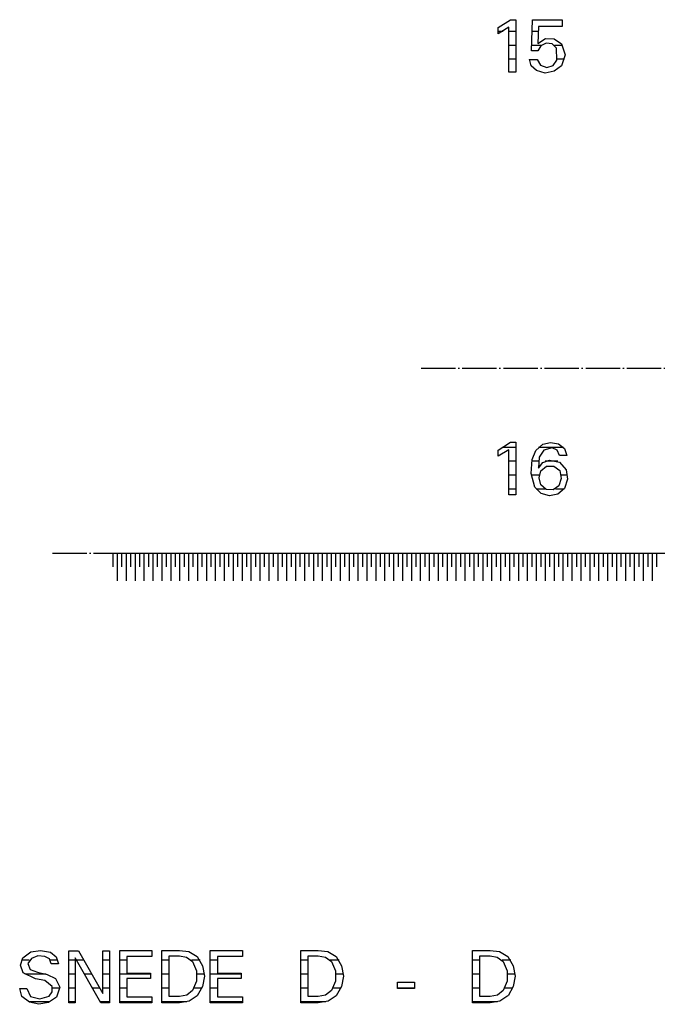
# Model space of a CAD drawing. Extents: x -37450 to 20409, y -12428 to 23550.
# Tile 44 of 55: x -2481 to 2168, y -11896 to -4718. Entities that reach past the tile are written whole.
import ezdxf

# ---------------------------------------------------------------- set-up
doc = ezdxf.new("R2010")
doc.units = 0
doc.header["$MEASUREMENT"] = 0
doc.linetypes.add('DASHDOT', pattern=[300, 250, -25, 0, -25])
doc.linetypes.add('DOT', pattern=[50, 0, -50])
for name, color, linetype in [('LAYER01', 7, 'CONTINUOUS'), ('LAYER05', 7, 'CONTINUOUS'), ('LAYER107', 2, 'DOT'), ('LAYER11', 3, 'CONTINUOUS')]:
    doc.layers.add(name, color=color, linetype=linetype)

msp = doc.modelspace()

# ---------------------------------------------------------------- linework, layer by layer
at = {"layer": 'LAYER01', "color": 1, "linetype": 'DASHDOT'}
for p, q in [((445.7494, -7258.0002), (7517.5606, -7258.0002)), ((-2242.25235, -8608.00095), (3965.7486, -8608.00095))]:
    msp.add_line(p, q, dxfattribs=at)
at = {"layer": 'LAYER05', "color": 3, "linetype": 'Continuous'}
for p, q in [((1008.43565, -4775.04655), (1098.3982, -4717.7971)), ((1098.3735, -4717.8295), (1137.1855, -4717.8295)), ((1137.1855, -4717.8295), (1137.1855, -5101.0952)), ((1249.81125, -4945.51545), (1257.9364, -4718.09425)), ((1257.9364, -4718.09425), (1366.24975, -4718.09425)), ((1366.24975, -4718.09425), (1474.56065, -4718.09425)), ((1474.56065, -4718.09425), (1474.56065, -4767.7204)), ((1008.43565, -4798.2193), (1008.43565, -4775.04655)), ((1008.43565, -4820.01685), (1008.43565, -4798.2193)), ((1086.12395, -4773.00035), (1008.53215, -4819.9795)), ((1086.12395, -5101.0952), (1086.12395, -4773.00035)), ((1302.93625, -4767.7204), (1296.81025, -4890.32975)), ((1474.56065, -4767.7204), (1302.93625, -4767.7204)), ((1296.81025, -4890.32975), (1352.00855, -4855.56795)), ((1352.00855, -4855.56795), (1417.12085, -4857.1537)), ((1417.12085, -4857.1537), (1470.4981, -4894.4813)), ((1296.81025, -4945.51545), (1249.81125, -4945.51545)), ((1318.5135, -4907.2132), (1296.84735, -4945.55015)), ((1358.1321, -4887.9963), (1318.5135, -4907.2132)), ((1401.7563, -4894.76585), (1358.1321, -4887.9963)), ((1433.6852, -4925.07895), (1401.7563, -4894.76585)), ((1435.74865, -5012.95355), (1433.7199, -4925.11635)), ((1470.4981, -4894.42175), (1495.15555, -4974.12645)), ((1236.8121, -5006.82985), (1291.998, -5006.82985)), ((1249.6109, -5055.0537), (1236.81955, -5006.8077)), ((1291.998, -5006.82985), (1316.5144, -5048.56375)), ((1407.7883, -5052.43835), (1435.76105, -5012.9017)), ((1495.15555, -4974.12645), (1470.4957, -5053.83375)), ((1286.56235, -5088.5784), (1249.6109, -5055.0537)), ((1351.20945, -5106.46135), (1286.5945, -5088.62305)), ((1316.5144, -5048.56375), (1361.48455, -5066.2468)), ((1416.85115, -5094.0487), (1351.20945, -5106.46135)), ((1361.48455, -5066.2468), (1407.7883, -5052.43835)), ((1470.4981, -5053.8288), (1416.85115, -5094.0487)), ((1137.1855, -5101.0952), (1086.12395, -5101.0952)), ((1008.43565, -7856.04705), (1098.3982, -7798.7976)), ((1098.3735, -7798.82965), (1137.1855, -7798.82965)), ((1137.1855, -7798.82965), (1137.1855, -8182.09535)), ((1281.468, -7859.8648), (1333.1481, -7812.91275)), ((1333.1852, -7812.90815), (1390.06845, -7799.3271)), ((1390.06845, -7799.3271), (1447.0853, -7810.9955)), ((1447.18665, -7811.04735), (1490.44725, -7843.70575)), ((1008.43565, -7879.2198), (1008.43565, -7856.04705)), ((1008.43565, -7901.017), (1008.43565, -7879.2198)), ((1086.12395, -7854.00085), (1008.53215, -7900.9804)), ((1086.12395, -8182.09535), (1086.12395, -7854.00085)), ((1255.4351, -7924.46975), (1281.468, -7859.8648)), ((1341.1297, -7855.66635), (1306.4397, -7907.05645)), ((1400.99925, -7839.1266), (1341.1297, -7855.66635)), ((1438.61865, -7856.4827), (1400.9968, -7839.10445)), ((1455.8734, -7894.09485), (1438.61865, -7856.4827)), ((1480.74855, -7894.59455), (1455.8734, -7894.09485)), ((1507.6871, -7895.1416), (1480.74855, -7894.59455)), ((1490.44725, -7843.70575), (1507.65745, -7895.1584)), ((1248.77215, -8026.8257), (1255.4573, -7924.44535)), ((1302.7482, -7986.3434), (1334.1675, -7947.22975)), ((1306.4372, -7906.99995), (1302.79275, -7986.4868)), ((1334.1675, -7947.22975), (1381.19115, -7929.8836)), ((1381.2481, -7929.908), (1454.2207, -7943.15185)), ((1454.2207, -7943.15185), (1503.5083, -7998.7015)), ((1275.87405, -8125.2815), (1248.77215, -8026.8257)), ((1305.6875, -8057.64085), (1319.52545, -8006.90385)), ((1319.49825, -8006.90615), (1360.9873, -7973.47565)), ((1360.9873, -7973.47565), (1414.1939, -7972.9309)), ((1414.1939, -7972.9309), (1456.3138, -8005.4466)), ((1456.3113, -8005.5008), (1467.5638, -8062.1567)), ((1503.49835, -7998.65725), (1514.4044, -8068.1862)), ((1319.56005, -8108.4381), (1305.6875, -8057.64085)), ((1357.12015, -8142.92985), (1319.5774, -8108.49685)), ((1467.5638, -8062.1567), (1449.9528, -8117.2386)), ((1514.4044, -8068.1862), (1492.43145, -8135.26995)), ((1137.1855, -8182.09535), (1086.12395, -8182.09535)), ((1320.426, -8171.00145), (1275.84675, -8125.3563)), ((1381.4534, -8189.61715), (1320.426, -8171.00145)), ((1408.06045, -8146.37605), (1357.12015, -8142.92985)), ((1443.9183, -8176.6304), (1381.4534, -8189.61715)), ((1449.93545, -8117.2653), (1408.06045, -8146.37605)), ((1492.4983, -8135.1883), (1443.9183, -8176.6304))]:
    msp.add_line(p, q, dxfattribs=at)
at = {"layer": 'LAYER05', "color": 2, "linetype": 'Continuous'}
for p, q in [((1043.4572, -4804.2366), (1008.43565, -4804.2366)), ((1137.1855, -4804.2366), (1086.12395, -4804.2366)), ((1301.11285, -4804.2366), (1254.8586, -4804.2366)), ((1137.1855, -4905.3032), (1086.12395, -4905.3032)), ((1320.62645, -4905.3032), (1251.24875, -4905.3032)), ((1477.24265, -4905.3032), (1417.62305, -4905.3032)), ((1137.1855, -5006.3698), (1086.12395, -5006.3698)), ((1491.42445, -5006.3698), (1437.8196, -5006.3698)), ((1137.1855, -7836.22665), (1046.8196, -7836.22665)), ((1484.4474, -7836.22665), (1301.68925, -7836.22665)), ((1137.1855, -7937.29325), (1086.12395, -7937.29325)), ((1302.0505, -7937.29325), (1252.70605, -7937.29325)), ((1442.1914, -7937.29325), (1351.67705, -7937.29325)), ((1137.1855, -8038.35755), (1086.12395, -8038.35755)), ((1307.17945, -8038.35755), (1250.17995, -8038.35755)), ((1513.83535, -8038.35755), (1465.6414, -8038.35755)), ((1137.1855, -8139.42415), (1086.12395, -8139.42415)), ((1347.33, -8139.42415), (1285.24115, -8139.42415)), ((1489.3833, -8139.42415), (1426.4187, -8139.42415))]:
    msp.add_line(p, q, dxfattribs=at)
at = {"layer": 'LAYER107', "color": 1, "linetype": 'DOT'}
msp.add_line((2014.74955, -7258.0002), (1875.7492, -7258.0002), dxfattribs=at)
at = {"layer": 'LAYER107', "color": 5, "linetype": 'Continuous'}
for p, q in [((-2475.0675, -11611.7447), (-2458.5079, -11557.1579)), ((-2458.5005, -11557.07855), (-2400.4074, -11514.85365)), ((-2400.3134, -11514.8453), (-2328.2934, -11502.88465)), ((-2348.1533, -11543.6264), (-2395.45175, -11561.24495)), ((-2297.87615, -11546.6881), (-2348.1533, -11543.6264)), ((-2328.2934, -11502.88465), (-2256.23875, -11515.57845)), ((-2263.4014, -11564.36615), (-2297.82925, -11546.6873)), ((-2256.31295, -11515.5327), (-2215.62555, -11550.31585)), ((-2215.62555, -11550.31585), (-2197.46035, -11600.77055)), ((-2121.3133, -11711.20375), (-2121.3133, -11505.5794)), ((-2121.3133, -11505.5794), (-2050.68875, -11505.5794)), ((-2050.68875, -11505.5794), (-1874.81365, -11817.1417)), ((-1874.81365, -11817.1417), (-1874.81365, -11505.5794)), ((-1874.81365, -11505.5794), (-1824.93975, -11505.5794)), ((-1824.93975, -11505.5794), (-1824.93975, -11885.00135)), ((-1751.44005, -11690.4381), (-1751.44005, -11503.50115)), ((-1751.44005, -11503.50115), (-1516.75205, -11503.50115)), ((-1516.75205, -11547.11), (-1699.50025, -11547.11)), ((-1699.50025, -11547.11), (-1699.50025, -11668.28155)), ((-1516.75205, -11503.50115), (-1516.75205, -11547.11)), ((-1443.25245, -11713.282), (-1443.25245, -11503.50115)), ((-1443.25245, -11503.50115), (-1316.5017, -11503.50115)), ((-1391.3151, -11713.282), (-1391.3151, -11542.9535)), ((-1391.3151, -11542.9535), (-1316.5017, -11542.9535)), ((-1316.5017, -11503.50115), (-1246.7084, -11512.2383)), ((-1316.5017, -11542.9535), (-1263.8815, -11552.4437)), ((-1263.8815, -11552.4437), (-1220.9055, -11584.60465)), ((-1246.7084, -11512.2383), (-1185.7404, -11547.0772)), ((-1185.6884, -11547.11), (-1147.2945, -11614.7217)), ((-1090.8146, -11690.4381), (-1090.8146, -11503.50115)), ((-1090.8146, -11503.50115), (-856.1266, -11503.50115)), ((-856.1266, -11547.11), (-1038.8773, -11547.11)), ((-1038.8773, -11547.11), (-1038.8773, -11668.28155)), ((-856.1266, -11503.50115), (-856.1266, -11547.11)), ((-430.18915, -11713.282), (-430.18915, -11503.50115)), ((-430.18915, -11503.50115), (-303.5002, -11503.50115)), ((-378.25175, -11713.282), (-378.25175, -11542.9535)), ((-378.25175, -11542.9535), (-303.5002, -11542.9535)), ((-303.5002, -11503.50115), (-233.64505, -11512.23375)), ((-303.5002, -11542.9535), (-250.81565, -11552.4399)), ((-250.81565, -11552.4399), (-207.95595, -11584.46275)), ((-233.64505, -11512.23375), (-172.67705, -11547.07335)), ((-172.62755, -11547.11), (-134.2485, -11614.70565)), ((821.81045, -11713.282), (821.81045, -11503.50115)), ((821.81045, -11503.50115), (948.4993, -11503.50115)), ((873.74785, -11713.282), (873.74785, -11542.9535)), ((873.74785, -11542.9535), (948.4993, -11542.9535)), ((948.4993, -11503.50115), (1018.357, -11512.23375)), ((948.4993, -11542.9535), (1001.1839, -11552.4399)), ((1001.1839, -11552.4399), (1044.04355, -11584.46275)), ((1018.357, -11512.23375), (1079.325, -11547.07335)), ((1079.3745, -11547.11), (1117.7683, -11614.7217)), ((-2456.3776, -11665.7814), (-2475.0675, -11611.7447)), ((-2395.50115, -11561.23505), (-2420.26995, -11599.41635)), ((-2420.26995, -11599.41635), (-2405.1405, -11642.28365)), ((-2250.06315, -11600.68815), (-2263.4014, -11564.36615)), ((-2223.0652, -11600.68815), (-2250.06315, -11600.68815)), ((-2197.43805, -11600.68815), (-2223.0652, -11600.68815)), ((-1889.37645, -11885.00135), (-2075.6256, -11558.18865)), ((-2075.6256, -11558.18865), (-2075.6256, -11885.00135)), ((-1221.002, -11584.5009), (-1191.03755, -11652.7092)), ((-1147.2945, -11614.7217), (-1134.0207, -11691.1255)), ((-207.9386, -11584.5009), (-177.9742, -11652.7092)), ((-134.2485, -11614.70565), (-120.9747, -11691.1255)), ((1044.0609, -11584.5009), (1074.02535, -11652.7092)), ((1117.7683, -11614.7217), (1131.0422, -11691.1255)), ((-2366.37555, -11709.40705), (-2456.32325, -11665.8882)), ((-2405.1899, -11642.23555), (-2351.7954, -11663.03025)), ((-2351.877, -11663.0165), (-2281.2523, -11678.23565)), ((-2281.2523, -11678.23565), (-2218.92855, -11707.3242)), ((-1751.44005, -11885.00135), (-1751.44005, -11690.4381)), ((-1699.50025, -11668.28155), (-1527.1262, -11668.28155)), ((-1527.1262, -11668.28155), (-1527.1262, -11709.1263)), ((-1191.03755, -11652.7092), (-1191.03755, -11727.4811)), ((-1134.0207, -11691.1255), (-1147.2945, -11767.53005)), ((-1090.8146, -11885.00135), (-1090.8146, -11690.4381)), ((-1038.8773, -11668.28155), (-866.50065, -11668.28155)), ((-866.50065, -11668.28155), (-866.50065, -11709.1263)), ((-177.9742, -11652.7092), (-177.9742, -11727.4811)), ((-120.9747, -11691.1255), (-134.2485, -11767.5461)), ((1074.02535, -11652.7092), (1074.02535, -11727.4811)), ((1131.0422, -11691.1255), (1117.7683, -11767.53005)), ((-2297.87615, -11722.56315), (-2366.37555, -11709.40705)), ((-2243.8135, -11765.4854), (-2297.83895, -11722.53645)), ((-2243.1776, -11805.0392), (-2243.83085, -11765.4579)), ((-2218.93845, -11707.3288), (-2189.16435, -11771.7209)), ((-2189.12735, -11771.7201), (-2212.63925, -11844.3779)), ((-2121.3133, -11885.00135), (-2121.3133, -11711.20375)), ((-1527.1262, -11709.1263), (-1699.50025, -11709.1263)), ((-1699.50025, -11709.1263), (-1699.50025, -11841.37575)), ((-1443.25245, -11885.00135), (-1443.25245, -11713.282)), ((-1391.3151, -11839.2975), (-1391.3151, -11713.282)), ((-1191.03755, -11727.4811), (-1220.99705, -11795.68175)), ((-1147.2945, -11767.53005), (-1185.55725, -11834.98)), ((-866.50065, -11709.1263), (-1038.8773, -11709.1263)), ((-1038.8773, -11709.1263), (-1038.8773, -11841.37575)), ((-430.18915, -11885.00135), (-430.18915, -11713.282)), ((-378.25175, -11839.2975), (-378.25175, -11713.282)), ((-177.9742, -11727.4811), (-207.9337, -11795.6833)), ((-134.2485, -11767.5461), (-172.7463, -11835.28595)), ((274.6247, -11782.09535), (274.6247, -11735.70405)), ((274.6247, -11735.70405), (325.18645, -11735.70405)), ((325.18645, -11735.70405), (397.1249, -11735.70405)), ((397.1249, -11735.70405), (397.1249, -11782.09535)), ((821.81045, -11885.00135), (821.81045, -11713.282)), ((873.74785, -11839.2975), (873.74785, -11713.282)), ((1074.02535, -11727.4811), (1044.06585, -11795.68175)), ((1117.7683, -11767.53005), (1079.50565, -11834.98)), ((-2480.62685, -11782.09535), (-2428.6894, -11782.09535)), ((-2465.3761, -11840.2664), (-2480.61445, -11782.06175)), ((-2408.53005, -11881.0959), (-2465.4825, -11840.1932)), ((-2428.6894, -11782.09535), (-2401.6594, -11840.2832)), ((-2401.68915, -11840.2664), (-2333.52375, -11856.89165)), ((-2333.52375, -11856.89165), (-2265.83845, -11837.34285)), ((-2212.68865, -11844.4229), (-2270.903, -11883.36565)), ((-2265.9399, -11837.3909), (-2243.1776, -11805.0392)), ((-1699.50025, -11841.37575), (-1516.75205, -11841.37575)), ((-1516.75205, -11841.37575), (-1516.75205, -11885.00135)), ((-1316.5017, -11839.2975), (-1391.3151, -11839.2975)), ((-1263.2159, -11829.4632), (-1316.52155, -11839.2853)), ((-1221.002, -11795.68785), (-1263.2159, -11829.4632)), ((-1185.6884, -11835.141), (-1245.8128, -11873.79075)), ((-1038.8773, -11841.37575), (-856.1266, -11841.37575)), ((-856.1266, -11841.37575), (-856.1266, -11885.00135)), ((-303.5002, -11839.2975), (-378.25175, -11839.2975)), ((-250.1526, -11829.4632), (-303.45815, -11839.2853)), ((-207.9386, -11795.68785), (-250.1526, -11829.4632)), ((-172.62755, -11835.141), (-232.7494, -11873.79)), ((397.1249, -11782.09535), (274.6247, -11782.09535)), ((948.4993, -11839.2975), (873.74785, -11839.2975)), ((1001.847, -11829.4632), (948.54135, -11839.2853)), ((1044.0609, -11795.68785), (1001.847, -11829.4632)), ((1079.3745, -11835.141), (1019.2501, -11873.79075)), ((-2340.0852, -11896.3394), (-2408.53005, -11881.0959)), ((-2270.903, -11883.36565), (-2340.0852, -11896.3394)), ((-2075.6256, -11885.00135), (-2121.3133, -11885.00135)), ((-1824.93975, -11885.00135), (-1889.37645, -11885.00135)), ((-1516.75205, -11885.00135), (-1751.44005, -11885.00135)), ((-1316.5017, -11885.00135), (-1443.25245, -11885.00135)), ((-1245.8128, -11873.79075), (-1316.55615, -11884.99525)), ((-856.1266, -11885.00135), (-1090.8146, -11885.00135)), ((-303.5002, -11885.00135), (-430.18915, -11885.00135)), ((-232.7494, -11873.79), (-303.4928, -11884.99375)), ((948.4993, -11885.00135), (821.81045, -11885.00135)), ((1019.2501, -11873.79075), (948.50675, -11884.99525))]:
    msp.add_line(p, q, dxfattribs=at)
at = {"layer": 'LAYER107', "color": 2, "linetype": 'Continuous'}
for p, q in [((-2411.1353, -11575.67825), (-2468.48125, -11575.67825)), ((-2202.792, -11575.67825), (-2255.73885, -11575.67825)), ((-2075.6256, -11575.67825), (-2121.3133, -11575.67825)), ((-2011.11965, -11575.67825), (-2065.65725, -11575.67825)), ((-1824.93975, -11575.67825), (-1874.81365, -11575.67825)), ((-1699.50025, -11575.67825), (-1751.44005, -11575.67825)), ((-1391.3151, -11575.67825), (-1443.25245, -11575.67825)), ((-1165.6453, -11575.67825), (-1229.1914, -11575.67825)), ((-1038.8773, -11575.67825), (-1090.8146, -11575.67825)), ((-378.25175, -11575.67825), (-430.18915, -11575.67825)), ((-152.5894, -11575.67825), (-216.12315, -11575.67825)), ((873.74785, -11575.67825), (821.81045, -11575.67825)), ((1099.4176, -11575.67825), (1035.87635, -11575.67825)), ((-2288.17255, -11676.74485), (-2443.7496, -11676.74485)), ((-2075.6256, -11676.74485), (-2121.3133, -11676.74485)), ((-1954.0682, -11676.74485), (-2008.0616, -11676.74485)), ((-1824.93975, -11676.74485), (-1874.81365, -11676.74485)), ((-1527.1262, -11676.74485), (-1751.44005, -11676.74485)), ((-1391.3151, -11676.74485), (-1443.25245, -11676.74485)), ((-1134.47845, -11676.74485), (-1187.6381, -11676.74485)), ((-866.50065, -11676.74485), (-1090.8146, -11676.74485)), ((-378.25175, -11676.74485), (-430.18915, -11676.74485)), ((-121.42995, -11676.74485), (-174.58705, -11676.74485)), ((873.74785, -11676.74485), (821.81045, -11676.74485)), ((1130.58445, -11676.74485), (1077.4248, -11676.74485)), ((-2188.46415, -11777.81145), (-2240.9113, -11777.81145)), ((-2075.6256, -11777.81145), (-2121.3133, -11777.81145)), ((-1897.0167, -11777.81145), (-1950.4633, -11777.81145)), ((-1824.93975, -11777.81145), (-1874.81365, -11777.81145)), ((-1699.50025, -11777.81145), (-1751.44005, -11777.81145)), ((-1391.3151, -11777.81145), (-1443.25245, -11777.81145)), ((-1151.26065, -11777.81145), (-1209.73475, -11777.81145)), ((-1038.8773, -11777.81145), (-1090.8146, -11777.81145)), ((-378.25175, -11777.81145), (-430.18915, -11777.81145)), ((-138.20965, -11777.81145), (-196.6763, -11777.81145)), ((397.1249, -11777.81145), (274.6247, -11777.81145)), ((873.74785, -11777.81145), (821.81045, -11777.81145)), ((1113.80225, -11777.81145), (1055.3282, -11777.81145)), ((-2260.83565, -11878.878), (-2413.2929, -11878.878)), ((-2075.6256, -11878.878), (-2121.3133, -11878.878)), ((-1824.93975, -11878.878), (-1892.86745, -11878.878)), ((-1516.75205, -11878.878), (-1751.44005, -11878.878)), ((-1261.2836, -11878.8765), (-1443.25245, -11878.878)), ((-856.1266, -11878.8765), (-1090.8146, -11878.8765)), ((-248.22525, -11878.8765), (-430.18915, -11878.8765)), ((1003.7792, -11878.8765), (821.81045, -11878.8765))]:
    msp.add_line(p, q, dxfattribs=at)
at = {"layer": 'LAYER11', "color": 1, "linetype": 'Continuous'}
msp.add_line((-1816.2506, -8608.00095), (2811.812, -8608.00095), dxfattribs=at)
at = {"layer": 'LAYER11', "color": 5, "linetype": 'Continuous'}
for p, q in [((-1799.77265, -8708.00095), (-1799.77265, -8608.00095)), ((-1767.2722, -8808.0017), (-1767.2722, -8608.00095)), ((-1767.2722, -8708.00095), (-1767.2722, -8608.00095)), ((-1734.77175, -8708.00095), (-1734.77175, -8608.00095)), ((-1702.27125, -8808.0017), (-1702.27125, -8608.00095)), ((-1702.27125, -8708.00095), (-1702.27125, -8608.00095)), ((-1669.7708, -8708.00095), (-1669.7708, -8608.00095)), ((-1637.27285, -8808.0017), (-1637.27285, -8608.00095)), ((-1637.27285, -8708.00095), (-1637.27285, -8608.00095)), ((-1604.77255, -8708.00095), (-1604.77255, -8608.00095)), ((-1572.272, -8808.0017), (-1572.272, -8608.00095)), ((-1572.272, -8708.00095), (-1572.272, -8608.00095)), ((-1539.77155, -8708.00095), (-1539.77155, -8608.00095)), ((-1507.2711, -8808.0017), (-1507.2711, -8608.00095)), ((-1507.2711, -8708.00095), (-1507.2711, -8608.00095)), ((-1474.7731, -8708.00095), (-1474.7731, -8608.00095)), ((-1442.27275, -8808.0017), (-1442.27275, -8608.00095)), ((-1442.27275, -8708.00095), (-1442.27275, -8608.00095)), ((-1409.7723, -8708.00095), (-1409.7723, -8608.00095)), ((-1377.27185, -8808.0017), (-1377.27185, -8608.00095)), ((-1377.27185, -8708.00095), (-1377.27185, -8608.00095)), ((-1344.7714, -8708.00095), (-1344.7714, -8608.00095)), ((-1312.27095, -8808.0017), (-1312.27095, -8608.00095)), ((-1312.27095, -8708.00095), (-1312.27095, -8608.00095)), ((-1279.77295, -8708.00095), (-1279.77295, -8608.00095)), ((-1247.2725, -8808.0017), (-1247.2725, -8608.00095)), ((-1247.2725, -8708.00095), (-1247.2725, -8608.00095)), ((-1214.77205, -8708.00095), (-1214.77205, -8608.00095)), ((-1182.2716, -8808.0017), (-1182.2716, -8608.00095)), ((-1182.2716, -8708.00095), (-1182.2716, -8608.00095)), ((-1149.7712, -8708.00095), (-1149.7712, -8608.00095)), ((-1117.27075, -8808.0017), (-1117.27075, -8608.00095)), ((-1117.27075, -8708.00095), (-1117.27075, -8608.00095)), ((-1084.7728, -8708.00095), (-1084.7728, -8608.00095)), ((-1052.2723, -8808.0017), (-1052.2723, -8608.00095)), ((-1052.2723, -8708.00095), (-1052.2723, -8608.00095)), ((-1019.77185, -8708.00095), (-1019.77185, -8608.00095)), ((-987.2714, -8808.0017), (-987.2714, -8608.00095)), ((-987.2714, -8708.00095), (-987.2714, -8608.00095)), ((-954.77095, -8708.00095), (-954.77095, -8608.00095)), ((-922.27295, -8808.0017), (-922.27295, -8608.00095)), ((-922.27295, -8708.00095), (-922.27295, -8608.00095)), ((-889.7725, -8708.00095), (-889.7725, -8608.00095)), ((-857.27215, -8808.0017), (-857.27215, -8608.00095)), ((-857.27215, -8708.00095), (-857.27215, -8608.00095)), ((-824.7717, -8708.00095), (-824.7717, -8608.00095)), ((-792.27125, -8808.0017), (-792.27125, -8608.00095)), ((-792.27125, -8708.00095), (-792.27125, -8608.00095)), ((-759.77075, -8708.00095), (-759.77075, -8608.00095)), ((-727.2728, -8808.0017), (-727.2728, -8608.00095)), ((-727.2728, -8708.00095), (-727.2728, -8608.00095)), ((-694.77235, -8708.00095), (-694.77235, -8608.00095)), ((-662.2719, -8808.0017), (-662.2719, -8608.00095)), ((-662.2719, -8708.00095), (-662.2719, -8608.00095)), ((-629.77145, -8708.00095), (-629.77145, -8608.00095)), ((-597.271, -8808.0017), (-597.271, -8608.00095)), ((-597.271, -8708.00095), (-597.271, -8608.00095)), ((-564.77305, -8708.00095), (-564.77305, -8608.00095)), ((-532.2726, -8808.0017), (-532.2726, -8608.00095)), ((-532.2726, -8708.00095), (-532.2726, -8608.00095)), ((-499.77215, -8708.00095), (-499.77215, -8608.00095)), ((-467.2717, -8808.0017), (-467.2717, -8608.00095)), ((-467.2717, -8708.00095), (-467.2717, -8608.00095)), ((-434.77125, -8708.00095), (-434.77125, -8608.00095)), ((-402.2708, -8808.0017), (-402.2708, -8608.00095)), ((-402.2708, -8708.00095), (-402.2708, -8608.00095)), ((-369.77285, -8708.00095), (-369.77285, -8608.00095)), ((-337.2724, -8808.0017), (-337.2724, -8608.00095)), ((-337.2724, -8708.00095), (-337.2724, -8608.00095)), ((-304.77195, -8708.00095), (-304.77195, -8608.00095)), ((-272.2715, -8808.0017), (-272.2715, -8608.00095)), ((-272.2715, -8708.00095), (-272.2715, -8608.00095)), ((-239.77105, -8708.00095), (-239.77105, -8608.00095)), ((-207.2731, -8808.0017), (-207.2731, -8608.00095)), ((-207.2731, -8708.00095), (-207.2731, -8608.00095)), ((-174.77265, -8708.00095), (-174.77265, -8608.00095)), ((-142.2722, -8808.0017), (-142.2722, -8608.00095)), ((-142.2722, -8708.00095), (-142.2722, -8608.00095)), ((-109.77175, -8708.00095), (-109.77175, -8608.00095)), ((-77.2713, -8808.0017), (-77.2713, -8608.00095)), ((-77.2713, -8708.00095), (-77.2713, -8608.00095)), ((-44.77085, -8708.00095), (-44.77085, -8608.00095)), ((-12.2729, -8808.0017), (-12.2729, -8608.00095)), ((-12.2729, -8708.00095), (-12.2729, -8608.00095)), ((20.22755, -8708.00095), (20.22755, -8608.00095)), ((52.728, -8808.0017), (52.728, -8608.00095)), ((52.728, -8708.00095), (52.728, -8608.00095)), ((85.22845, -8708.00095), (85.22845, -8608.00095)), ((117.7289, -8808.0017), (117.7289, -8608.00095)), ((117.7289, -8708.00095), (117.7289, -8608.00095)), ((150.22935, -8708.00095), (150.22935, -8608.00095)), ((182.7273, -8808.0017), (182.7273, -8608.00095)), ((182.7273, -8708.00095), (182.7273, -8608.00095)), ((215.22775, -8708.00095), (215.22775, -8608.00095)), ((247.72825, -8808.0017), (247.72825, -8608.00095)), ((247.72825, -8708.00095), (247.72825, -8608.00095)), ((280.22865, -8708.00095), (280.22865, -8608.00095)), ((312.7291, -8808.0017), (312.7291, -8608.00095)), ((312.7291, -8708.00095), (312.7291, -8608.00095)), ((345.22705, -8708.00095), (345.22705, -8608.00095)), ((377.72755, -8808.0017), (377.72755, -8608.00095)), ((377.72755, -8708.00095), (377.72755, -8608.00095)), ((410.22795, -8708.00095), (410.22795, -8608.00095)), ((442.7284, -8808.0017), (442.7284, -8608.00095)), ((442.7284, -8708.00095), (442.7284, -8608.00095)), ((475.2289, -8708.00095), (475.2289, -8608.00095)), ((507.72935, -8808.0017), (507.72935, -8608.00095)), ((507.72935, -8708.00095), (507.72935, -8608.00095)), ((540.22725, -8708.00095), (540.22725, -8608.00095)), ((572.72775, -8808.0017), (572.72775, -8608.00095)), ((572.72775, -8708.00095), (572.72775, -8608.00095)), ((605.2282, -8708.00095), (605.2282, -8608.00095)), ((637.72865, -8808.0017), (637.72865, -8608.00095)), ((637.72865, -8708.00095), (637.72865, -8608.00095)), ((670.22905, -8708.00095), (670.22905, -8608.00095)), ((702.72705, -8808.0017), (702.72705, -8608.00095)), ((702.72705, -8708.00095), (702.72705, -8608.00095)), ((735.2275, -8708.00095), (735.2275, -8608.00095)), ((767.72795, -8808.0017), (767.72795, -8608.00095)), ((767.72795, -8708.00095), (767.72795, -8608.00095)), ((800.2284, -8708.00095), (800.2284, -8608.00095)), ((832.72885, -8808.0017), (832.72885, -8608.00095)), ((832.72885, -8708.00095), (832.72885, -8608.00095)), ((865.2293, -8708.00095), (865.2293, -8608.00095)), ((897.7272, -8808.0017), (897.7272, -8608.00095)), ((897.7272, -8708.00095), (897.7272, -8608.00095)), ((930.22765, -8708.00095), (930.22765, -8608.00095)), ((962.7281, -8808.0017), (962.7281, -8608.00095)), ((962.7281, -8708.00095), (962.7281, -8608.00095)), ((995.2286, -8708.00095), (995.2286, -8608.00095)), ((1027.72905, -8808.0017), (1027.72905, -8608.00095)), ((1027.72905, -8708.00095), (1027.72905, -8608.00095)), ((1060.227, -8708.00095), (1060.227, -8608.00095)), ((1092.72745, -8808.0017), (1092.72745, -8608.00095)), ((1092.72745, -8708.00095), (1092.72745, -8608.00095)), ((1125.22795, -8708.00095), (1125.22795, -8608.00095)), ((1157.7284, -8808.0017), (1157.7284, -8608.00095)), ((1157.7284, -8708.00095), (1157.7284, -8608.00095)), ((1190.22875, -8708.00095), (1190.22875, -8608.00095)), ((1222.7292, -8808.0017), (1222.7292, -8608.00095)), ((1222.7292, -8708.00095), (1222.7292, -8608.00095)), ((1255.2272, -8708.00095), (1255.2272, -8608.00095)), ((1287.72765, -8808.0017), (1287.72765, -8608.00095)), ((1287.72765, -8708.00095), (1287.72765, -8608.00095)), ((1320.2281, -8708.00095), (1320.2281, -8608.00095)), ((1352.72855, -8808.0017), (1352.72855, -8608.00095)), ((1352.72855, -8708.00095), (1352.72855, -8608.00095)), ((1385.229, -8708.00095), (1385.229, -8608.00095)), ((1417.727, -8808.0017), (1417.727, -8608.00095)), ((1417.727, -8708.00095), (1417.727, -8608.00095)), ((1450.22745, -8708.00095), (1450.22745, -8608.00095)), ((1482.7278, -8808.0017), (1482.7278, -8608.00095)), ((1482.7278, -8708.00095), (1482.7278, -8608.00095)), ((1515.22825, -8708.00095), (1515.22825, -8608.00095)), ((1547.72875, -8808.0017), (1547.72875, -8608.00095)), ((1547.72875, -8708.00095), (1547.72875, -8608.00095)), ((1580.2292, -8708.00095), (1580.2292, -8608.00095)), ((1612.72715, -8808.0017), (1612.72715, -8608.00095)), ((1612.72715, -8708.00095), (1612.72715, -8608.00095)), ((1645.2276, -8708.00095), (1645.2276, -8608.00095)), ((1677.7281, -8808.0017), (1677.7281, -8608.00095)), ((1677.7281, -8708.00095), (1677.7281, -8608.00095)), ((1710.22855, -8708.00095), (1710.22855, -8608.00095)), ((1742.729, -8808.0017), (1742.729, -8608.00095)), ((1742.729, -8708.00095), (1742.729, -8608.00095)), ((1775.22945, -8708.00095), (1775.22945, -8608.00095)), ((1807.72745, -8808.0017), (1807.72745, -8608.00095)), ((1807.72745, -8708.00095), (1807.72745, -8608.00095)), ((1840.2279, -8708.00095), (1840.2279, -8608.00095)), ((1872.72835, -8808.0017), (1872.72835, -8608.00095)), ((1872.72835, -8708.00095), (1872.72835, -8608.00095)), ((1905.2288, -8708.00095), (1905.2288, -8608.00095)), ((1937.72905, -8808.0017), (1937.72905, -8608.00095)), ((1937.72905, -8708.00095), (1937.72905, -8608.00095)), ((1970.22705, -8708.00095), (1970.22705, -8608.00095)), ((2002.7275, -8808.0017), (2002.7275, -8608.00095)), ((2002.7275, -8708.00095), (2002.7275, -8608.00095)), ((2035.22795, -8708.00095), (2035.22795, -8608.00095)), ((2067.7284, -8808.0017), (2067.7284, -8608.00095)), ((2067.7284, -8708.00095), (2067.7284, -8608.00095)), ((2100.2289, -8708.00095), (2100.2289, -8608.00095)), ((2132.72935, -8808.0017), (2132.72935, -8608.00095)), ((2132.72935, -8708.00095), (2132.72935, -8608.00095)), ((2165.2273, -8708.00095), (2165.2273, -8608.00095))]:
    msp.add_line(p, q, dxfattribs=at)

doc.saveas('drawing.dxf')
